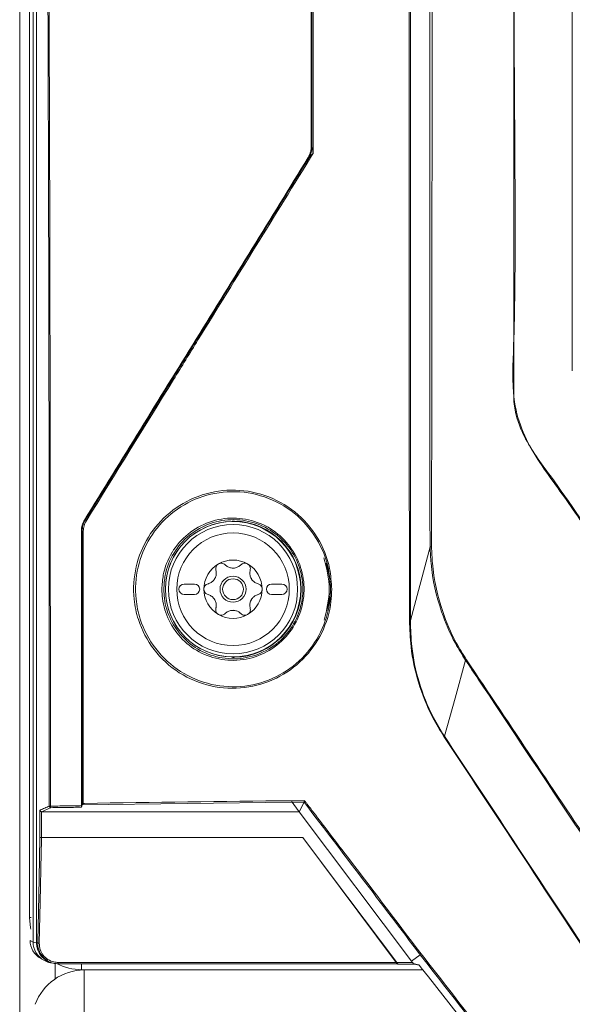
# Model space of a CAD drawing. Header units: millimetres. Extents: x 275 to 1254, y 266 to 807.
# Tile 14 of 41: x 276 to 329, y 511 to 606. Entities that reach past the tile are written whole.
import ezdxf

# ---------------------------------------------------------------- set-up
doc = ezdxf.new("R2010")
doc.units = ezdxf.units.MM
doc.header["$LTSCALE"] = 5

msp = doc.modelspace()

# ---------------------------------------------------------------- linework, layer by layer
at = {"color": 7, "linetype": 'Continuous', "lineweight": 15}
for p, q in [((275.883, 285.699), (275.883, 785.699)), ((276.825, 519.754), (276.825, 778.496)), ((328.972, 572.263), (328.972, 777.355)), ((303.894, 593.764), (303.963, 593.745)), ((303.963, 593.745), (303.964, 593.744)), ((303.667, 592.698), (303.597, 592.717)), ((303.668, 592.7), (303.667, 592.698)), ((282.109, 557.925), (282.179, 557.905)), ((281.811, 556.878), (281.813, 530.502)), ((281.882, 556.858), (281.811, 556.878)), ((315.306, 555.34), (313.428, 548.275)), ((292.679, 551.782), (291.679, 551.782)), ((301.079, 551.782), (300.079, 551.782)), ((291.679, 550.782), (292.679, 550.782)), ((300.079, 550.782), (301.079, 550.782)), ((302.057, 530.831), (281.883, 530.57)), ((281.883, 530.57), (281.884, 530.576)), ((302.025, 530.981), (303.242, 530.995)), ((303.199, 530.844), (302.057, 530.831)), ((302.057, 530.831), (302.212, 530.626)), ((302.739, 529.924), (302.212, 530.626)), ((303.199, 530.844), (302.739, 529.924)), ((303.198, 530.848), (303.199, 530.844)), ((277.83, 527.451), (277.83, 530.066)), ((277.996, 529.923), (277.979, 529.924)), ((277.979, 529.924), (277.979, 527.437)), ((313.525, 515.566), (302.739, 529.924)), ((277.979, 527.437), (277.98, 527.437)), ((277.98, 527.437), (303.088, 527.437)), ((276.883, 517.568), (277.174, 517.408)), ((277.174, 517.408), (277.505, 517.335)), ((277.505, 517.335), (277.616, 517.319)), ((314.358, 516.192), (313.525, 515.566)), ((277.944, 515.801), (278.21, 515.655)), ((279.593, 515.444), (312.052, 515.444)), ((279.593, 515.444), (279.593, 515.32)), ((312.182, 515.32), (279.593, 515.32)), ((312.107, 515.433), (313.625, 515.433)), ((312.152, 515.335), (312.226, 515.298)), ((313.787, 515.283), (312.291, 515.283)), ((313.525, 515.566), (313.625, 515.433)), ((313.773, 515.286), (314.271, 515.176)), ((314.602, 514.754), (281.825, 514.754)), ((282.083, 509.727), (282.083, 514.727)), ((282.083, 514.727), (314.622, 514.727)), ((288.883, 514.754), (288.883, 514.727)), ((289.083, 514.754), (289.083, 514.727))]:
    msp.add_line(p, q, dxfattribs=at)
at = {"color": 8, "linetype": 'Continuous', "lineweight": 15}
for p, q in [((296.279, 557.783), (296.298, 557.782)), ((296.279, 557.783), (296.279, 557.782)), ((296.518, 557.781), (296.519, 557.822)), ((296.298, 544.783), (296.279, 544.782)), ((296.279, 544.782), (296.279, 544.783)), ((296.519, 544.743), (296.518, 544.784)), ((276.825, 519.754), (276.987, 519.754)), ((279.288, 515.291), (279.288, 513.873)), ((281.825, 514.754), (281.825, 515.32))]:
    msp.add_line(p, q, dxfattribs=at)
at = {"color": 7, "linetype": 'Continuous', "lineweight": 15, "flags": 128}
for points in [[(277.174, 517.408), (277.174, 615.407), (277.174, 782.603)], [(277.505, 760.627), (277.505, 725.814), (277.505, 582.023), (277.505, 577.961), (277.505, 517.335)], [(296.279, 557.783), (296.283, 557.787), (296.297, 557.801), (296.316, 557.82)], [(318.725, 544.46), (317.707, 540.831), (316.682, 537.175)], [(281.883, 530.57), (281.813, 530.359), (281.811, 530.351)], [(278.877, 530.308), (278.842, 530.293), (278.699, 530.23), (278.128, 529.981), (277.996, 529.923)], [(302.739, 529.924), (282.238, 529.924), (277.996, 529.923)], [(277.616, 517.319), (277.622, 517.614), (277.647, 518.796), (277.747, 523.522), (277.83, 527.451)], [(277.98, 527.437), (277.973, 527.142), (277.948, 525.961), (277.848, 521.235), (277.765, 517.293)], [(303.088, 527.437), (307.416, 521.676), (312.107, 515.433)], [(303.088, 527.437), (311.961, 515.566), (312.052, 515.444)], [(276.947, 518.656), (276.921, 518.778), (276.825, 519.754)], [(279.203, 515.356), (279.296, 515.342), (279.302, 515.341)], [(313.692, 515.341), (313.695, 515.341), (313.718, 515.336), (313.812, 515.315), (314.189, 515.231), (314.235, 515.221)], [(314.235, 515.221), (314.283, 515.16), (314.455, 514.941), (315.144, 514.062), (317.9, 510.546), (327.108, 498.806)]]:
    msp.add_lwpolyline(points, dxfattribs=at)
at = {"color": 7, "linetype": 'Continuous', "lineweight": 15}
for radius in [6.5, 6.208, 5.408, 1.25, 1]:
    msp.add_circle((296.379, 551.282), radius, dxfattribs=at)
for centre, radius, start, end in [((301.963, 593.745), 2, 328.41641, 359.99436), ((301.965, 593.746), 1.999, 328.44977, 359.95801), ((282.368, 558.032), 0.227, 214.0012, 244.03587), ((296.379, 551.282), 6.502, 90.87955, 269.12045), ((296.379, 551.282), 6.541, 271.22361, 88.77639), ((281.971, 554.112), 2.748, 89.53606, 91.84932), ((296.379, 551.282), 2.8, 60, 120), ((296.379, 551.282), 2.8, 120, 180), ((296.379, 551.282), 2.031, 87.5089, 92.4911), ((296.379, 554.373), 1.066, 265.2504, 274.7496), ((296.379, 551.282), 2.8, 0, 60), ((296.379, 551.282), 2.031, 147.5089, 152.4911), ((293.702, 552.828), 1.066, 325.2504, 334.7496), ((296.379, 551.282), 2.031, 27.5089, 32.4911), ((299.056, 552.828), 1.066, 205.2504, 214.7496), ((291.679, 551.282), 0.5, 90, 270), ((292.679, 551.282), 0.5, 270, 90), ((296.379, 551.282), 2.8, 180, 240), ((296.379, 551.282), 2.8, 300, 0), ((300.079, 551.282), 0.5, 90, 270), ((301.079, 551.282), 0.5, 270, 90), ((296.379, 551.282), 2.031, 207.5089, 212.4911), ((293.702, 549.737), 1.066, 25.2504, 34.7496), ((296.379, 551.282), 2.031, 327.5089, 332.4911), ((299.056, 549.737), 1.066, 145.2504, 154.7496), ((296.379, 548.192), 1.066, 85.2504, 94.7496), ((296.379, 551.282), 2.031, 267.5089, 272.4911), ((296.379, 551.282), 2.8, 240, 300), ((307.958, 556.458), 16.514, 224.99302, 225.17138), ((278.826, 553.153), 22.695, 269.75301, 270.02551), ((278.879, 530.459), 0.151, 180.25799, 269.40766), ((279.022, 530.428), 0.188, 170.93572, 219.72126), ((277.74, 517.591), 0.299, 245.44817, 274.71088), ((314.621, 516.013), 0.318, 122.7242, 145.95611), ((281.825, 519.754), 5, 241.51496, 270), ((282.083, 509.727), 5, 90, 160.0367)]:
    msp.add_arc(centre, radius, start, end, dxfattribs=at)
at = {"color": 8, "linetype": 'Continuous', "lineweight": 15}
for centre, radius, start, end in [((296.316, 557.72), 0.1, 38.86223, 90.51248), ((296.317, 544.845), 0.1, 269.46765, 321.15764), ((279.172, 517.407), 1.998, 179.95569, 240.98052), ((279.494, 517.324), 1.989, 179.67861, 261.59166)]:
    msp.add_arc(centre, radius, start, end, dxfattribs=at)
at = {"color": 7, "linetype": 'Continuous', "lineweight": 15}
msp.add_ellipse((278.884, 517.567), major_axis=(-1.754, 0.964), ratio=0.999343, start_param=0.502045, end_param=1.570796, dxfattribs=at)
for points, knots in [([(303.964, 593.744), (303.957, 607.353), (303.942, 634.575), (303.903, 678.961), (303.848, 726.903), (303.793, 761.184), (303.766, 778.327)], [0, 0, 0, 0, 0.220821, 0.441696, 0.720793, 1, 1, 1, 1]), ([(303.888, 778.341), (303.915, 761.2), (303.969, 726.918), (304.009, 691.733), (304.03, 670.393), (304.046, 652.938), (304.067, 626.359), (304.078, 603.093), (304.083, 593.14)], [0, 0, 0, 0, 0.2782376, 0.556475, 0.5699309, 0.6237549, 0.839057, 1, 1, 1, 1]), ([(313.333, 548.265), (313.315, 558.957), (313.277, 580.341), (313.29, 613.021), (313.278, 640.651), (313.278, 668.73), (313.279, 696.644), (313.287, 734.947), (313.308, 762.075), (313.32, 778.096)], [0, 0, 0, 0, 0.139331, 0.278662, 0.425981, 0.499639, 0.645008, 0.790353, 1, 1, 1, 1]), ([(313.432, 778.094), (313.435, 762.071), (313.44, 734.941), (313.435, 696.639), (313.436, 668.726), (313.435, 640.647), (313.447, 613.02), (313.41, 580.345), (313.422, 558.965), (313.428, 548.275)], [0, 0, 0, 0, 0.209656, 0.355006, 0.500381, 0.574042, 0.721366, 0.860683, 1, 1, 1, 1]), ([(315.306, 555.34), (315.306, 555.34), (315.306, 555.582), (315.291, 558.646), (315.299, 567.354), (315.278, 587.108), (315.293, 615.327), (315.295, 649.189), (315.296, 677.406), (315.295, 702.801), (315.292, 725.373), (315.288, 747.946), (315.286, 765.579), (315.289, 774.748), (315.29, 778.274)], [0, 0, 0, 0, 0, 0.003252, 0.041223, 0.117166, 0.269053, 0.42094, 0.572826, 0.648769, 0.762684, 0.876599, 0.952543, 1, 1, 1, 1]), ([(315.47, 778.271), (315.481, 768.67), (315.501, 751.037), (315.513, 724.939), (315.52, 702.798), (315.523, 677.403), (315.521, 649.186), (315.51, 615.325), (315.493, 587.107), (315.462, 567.114), (315.456, 558.407), (315.453, 555.344)], [0, 0, 0, 0, 0.129211, 0.237307, 0.351226, 0.427171, 0.579062, 0.730954, 0.882845, 0.95879, 1, 1, 1, 1]), ([(323.437, 777.355), (323.437, 777.255), (323.437, 776.756), (323.437, 774.659), (323.437, 766.273), (323.432, 732.728), (323.517, 674.072), (323.241, 616.555), (323.532, 582.785), (323.332, 574.054), (323.128, 569.542), (324.618, 565.016), (327.61, 561.021), (333.273, 552.791), (337.709, 546.079), (341.057, 541.015)], [0, 0, 0, 0, 0.00124, 0.006201, 0.026043, 0.105414, 0.422897, 0.754488, 0.820354, 0.841861, 0.863299, 0.875723, 0.900182, 0.924685, 1, 1, 1, 1]), ([(323.342, 569.773), (323.342, 569.773), (323.342, 569.873), (323.342, 570.372), (323.342, 572.47), (323.342, 580.855), (323.342, 614.403), (323.342, 681.497), (323.342, 742.205), (323.342, 777.353)], [0, 0, 0, 0, 0, 0.001443, 0.007215, 0.030301, 0.122647, 0.492031, 1, 1, 1, 1]), ([(278.728, 530.458), (278.728, 535.362), (278.727, 552.25), (278.686, 581.122), (278.575, 617.073), (278.402, 653.017), (278.167, 688.934), (277.874, 724.812), (277.628, 748.689), (277.505, 760.627)], [0, 0, 0, 0, 0.063833, 0.219823, 0.375813, 0.531933, 0.688052, 0.844026, 1, 1, 1, 1]), ([(277.616, 760.64), (277.739, 748.701), (277.985, 724.823), (278.287, 687.731), (278.535, 649.385), (278.713, 609.771), (278.822, 570.126), (278.832, 543.68), (278.836, 530.458)], [0, 0, 0, 0, 0.155974, 0.311949, 0.483875, 0.655802, 0.827901, 1, 1, 1, 1]), ([(303.75, 744.685), (303.767, 732.133), (303.802, 707.029), (303.843, 669.311), (303.875, 631.557), (303.888, 606.362), (303.894, 593.764)], [0, 0, 0, 0, 0.249894, 0.499787, 0.749894, 1, 1, 1, 1]), ([(303.597, 592.717), (303.697, 592.915), (303.865, 593.246), (303.886, 593.615), (303.894, 593.764)], [0, 0, 0, 0, 0.596726, 1, 1, 1, 1]), ([(303.964, 593.744), (303.964, 593.743), (303.964, 593.722), (303.975, 593.65), (303.999, 593.522), (304.036, 593.346), (304.066, 593.214), (304.083, 593.142), (304.083, 593.14)], [0, 0, 0, 0, 0.010183, 0.144217, 0.365343, 0.65225, 0.994328, 1, 1, 1, 1]), ([(303.597, 592.717), (300.012, 586.908), (292.839, 575.287), (285.686, 563.714), (282.109, 557.925)], [0, 0, 0, 0, 0.49988, 1, 1, 1, 1]), ([(304.083, 593.14), (300.392, 587.161), (295.917, 579.913), (288.646, 568.145), (285.067, 562.355), (282.268, 557.828)], [0, 0, 0, 0, 0.507013, 0.6146, 1, 1, 1, 1]), ([(304.083, 593.14), (304.069, 593.126), (304.017, 593.074), (303.923, 592.979), (303.812, 592.864), (303.726, 592.77), (303.68, 592.717), (303.669, 592.701), (303.668, 592.7)], [0, 0, 0, 0, 0.093258, 0.347592, 0.634457, 0.855646, 0.989806, 1, 1, 1, 1]), ([(282.179, 557.905), (285.758, 563.696), (292.911, 575.27), (300.083, 586.891), (303.667, 592.698)], [0, 0, 0, 0, 0.5003, 1, 1, 1, 1]), ([(341.007, 540.981), (340.952, 541.064), (340.674, 541.479), (339.51, 543.224), (334.822, 550.184), (329.851, 558.287), (324.424, 565.415), (323.438, 568.146), (323.342, 569.464), (323.342, 569.773), (323.342, 569.773)], [0, 0, 0, 0, 0.008816, 0.044081, 0.185141, 0.749381, 0.883559, 0.97271, 0.999998, 1, 1, 1, 1]), ([(305.861, 551.283), (305.846, 550.887), (305.791, 549.449), (305.04, 547.022), (303.198, 544.433), (300.591, 542.572), (297.485, 541.655), (294.2, 541.821), (291.125, 543.1), (288.661, 545.352), (287.306, 547.933), (286.731, 550.68), (286.906, 553.47), (288.115, 556.392), (290.206, 558.779), (292.99, 560.379), (296.205, 560.984), (299.484, 560.468), (302.416, 558.859), (304.601, 556.367), (305.711, 553.684), (305.82, 551.945), (305.861, 551.283)], [0, 0, 0, 0, 0.019675, 0.07152, 0.123498, 0.176255, 0.230217, 0.285395, 0.341256, 0.396813, 0.451081, 0.484232, 0.535762, 0.587281, 0.639279, 0.692654, 0.74749, 0.803205, 0.858852, 0.913602, 0.967094, 1, 1, 1, 1]), ([(305.742, 551.281), (305.702, 551.933), (305.597, 553.638), (304.919, 555.26), (303.813, 557.076), (302.348, 558.741), (299.469, 560.32), (296.241, 560.829), (293.078, 560.234), (290.339, 558.659), (288.282, 556.311), (287.092, 553.434), (286.92, 550.689), (287.486, 547.985), (288.819, 545.444), (291.244, 543.228), (294.268, 541.97), (297.5, 541.806), (300.556, 542.709), (303.121, 544.54), (304.934, 547.088), (305.672, 549.476), (305.727, 550.892), (305.742, 551.281)], [0, 0, 0, 0, 0.032897, 0.086079, 0.086384, 0.141131, 0.196786, 0.252513, 0.307362, 0.360745, 0.412741, 0.464249, 0.515765, 0.548908, 0.603172, 0.658734, 0.71461, 0.769804, 0.823774, 0.876531, 0.9285, 0.980331, 1, 1, 1, 1]), ([(281.811, 556.878), (281.825, 557.063), (281.851, 557.434), (282.023, 557.761), (282.109, 557.925)], [0, 0, 0, 0, 0.498988, 1, 1, 1, 1]), ([(282.179, 557.905), (282.094, 557.742), (281.922, 557.415), (281.895, 557.044), (281.882, 556.858)], [0, 0, 0, 0, 0.498634, 1, 1, 1, 1]), ([(281.993, 556.86), (282.005, 557.032), (282.03, 557.375), (282.189, 557.677), (282.268, 557.828)], [0, 0, 0, 0, 0.50118, 1, 1, 1, 1]), ([(289.542, 551.282), (289.57, 551.741), (289.643, 552.967), (290.121, 554.138), (290.919, 555.469), (291.981, 556.693), (294.072, 557.858), (296.421, 558.246), (298.731, 557.83), (300.746, 556.692), (302.265, 554.977), (303.146, 552.866), (303.274, 550.86), (302.866, 548.897), (301.911, 547.059), (300.16, 545.434), (297.952, 544.497), (295.576, 544.365), (293.33, 545.025), (291.457, 546.363), (290.14, 548.211), (289.595, 549.951), (289.554, 550.988), (289.542, 551.282)], [0, 0, 0, 0, 0.031791, 0.084836, 0.085186, 0.140063, 0.195799, 0.251425, 0.306145, 0.35962, 0.411992, 0.463921, 0.515861, 0.548464, 0.602049, 0.656967, 0.712745, 0.768438, 0.823103, 0.876272, 0.928167, 0.979598, 1, 1, 1, 1]), ([(289.729, 551.281), (289.74, 550.993), (289.781, 549.979), (290.313, 548.278), (291.601, 546.47), (293.432, 545.162), (295.627, 544.516), (297.95, 544.645), (300.109, 545.561), (301.822, 547.15), (302.755, 548.948), (303.154, 550.868), (303.029, 552.83), (302.168, 554.894), (300.682, 556.572), (298.712, 557.685), (296.453, 558.091), (294.158, 557.713), (292.11, 556.571), (290.589, 554.81), (289.829, 552.934), (289.756, 551.73), (289.729, 551.281)], [0, 0, 0, 0, 0.020391, 0.0718, 0.123691, 0.176871, 0.231559, 0.287276, 0.343068, 0.397986, 0.451558, 0.484149, 0.536072, 0.587989, 0.640364, 0.693852, 0.748595, 0.804243, 0.85999, 0.914859, 0.968226, 1, 1, 1, 1]), ([(296.519, 557.822), (296.505, 557.822), (296.468, 557.823), (296.412, 557.823), (296.36, 557.822), (296.324, 557.821), (296.318, 557.82), (296.316, 557.82)], [0, 0, 0, 0, 0.132543, 0.350776, 0.568133, 0.784446, 1, 1, 1, 1]), ([(281.884, 530.576), (281.884, 535.05), (281.884, 543.811), (281.883, 552.572), (281.882, 556.858)], [0, 0, 0, 0, 0.510757, 1, 1, 1, 1]), ([(281.993, 556.86), (281.994, 552.573), (281.995, 543.861), (281.995, 535.148), (281.995, 530.722)], [0, 0, 0, 0, 0.4919762, 1, 1, 1, 1]), ([(315.307, 555.341), (315.307, 555.341), (315.306, 555.341), (315.306, 555.341), (315.306, 555.34)], [0, 0, 0, 0, 0.502437, 1, 1, 1, 1]), ([(315.453, 555.344), (315.426, 555.344), (315.394, 555.343), (315.343, 555.342), (315.323, 555.341), (315.307, 555.341)], [0, 0, 0, 0, 0.59138, 0.670983, 1, 1, 1, 1]), ([(318.725, 544.46), (318.384, 545), (317.459, 546.466), (316.146, 549.537), (315.423, 552.702), (315.33, 554.817), (315.307, 555.341)], [0, 0, 0, 0, 0.166064, 0.449988, 0.86371, 1, 1, 1, 1]), ([(315.453, 555.344), (315.471, 554.823), (315.543, 552.72), (316.248, 549.569), (317.546, 546.51), (318.464, 545.051), (318.803, 544.512)], [0, 0, 0, 0, 0.1361479, 0.549734, 0.833803, 1, 1, 1, 1]), ([(305.132, 548.316), (305.377, 549.298), (305.624, 550.288), (305.621, 552.316), (305.363, 553.317), (305.107, 554.31)], [0, 0, 0, 0, 0.4944284, 0.4985786, 1, 1, 1, 1]), ([(294.731, 553.106), (294.751, 552.992), (294.789, 552.77), (294.73, 552.517), (294.676, 552.394), (294.666, 552.373)], [0, 0, 0, 0, 0.4712682, 0.9100519, 1, 1, 1, 1]), ([(294.979, 553.707), (294.971, 553.703), (294.914, 553.669), (294.82, 553.583), (294.735, 553.429), (294.702, 553.262), (294.722, 553.156), (294.731, 553.106)], [0, 0, 0, 0, 0.037499, 0.282667, 0.528332, 0.778935, 1, 1, 1, 1]), ([(295.623, 553.622), (295.576, 553.66), (295.483, 553.738), (295.302, 553.785), (295.126, 553.776), (295.025, 553.729), (294.979, 553.707)], [0, 0, 0, 0, 0.264877, 0.530073, 0.78764, 1, 1, 1, 1]), ([(296.291, 553.311), (296.178, 553.331), (295.954, 553.371), (295.74, 553.51), (295.642, 553.603), (295.623, 553.622)], [0, 0, 0, 0, 0.44653, 0.891935, 1, 1, 1, 1]), ([(297.135, 553.622), (297.045, 553.547), (296.872, 553.403), (296.623, 553.327), (296.49, 553.313), (296.467, 553.311)], [0, 0, 0, 0, 0.47127, 0.910046, 1, 1, 1, 1]), ([(297.779, 553.707), (297.771, 553.712), (297.713, 553.744), (297.592, 553.782), (297.416, 553.779), (297.255, 553.724), (297.173, 553.654), (297.135, 553.622)], [0, 0, 0, 0, 0.03751, 0.282661, 0.52835, 0.77893, 1, 1, 1, 1]), ([(298.027, 553.106), (298.037, 553.166), (298.057, 553.286), (298.008, 553.467), (297.912, 553.615), (297.82, 553.679), (297.779, 553.707)], [0, 0, 0, 0, 0.264882, 0.530072, 0.787635, 1, 1, 1, 1]), ([(298.092, 552.373), (298.053, 552.481), (297.976, 552.695), (297.989, 552.949), (298.021, 553.081), (298.027, 553.106)], [0, 0, 0, 0, 0.446537, 0.891951, 1, 1, 1, 1]), ([(305.312, 553.793), (305.533, 552.957), (305.935, 551.431), (305.565, 549.901), (305.398, 549.21)], [0, 0, 0, 0, 0.547865, 1, 1, 1, 1]), ([(294.578, 552.22), (294.504, 552.133), (294.357, 551.959), (294.131, 551.843), (294.001, 551.805), (293.975, 551.798)], [0, 0, 0, 0, 0.446533, 0.891942, 1, 1, 1, 1]), ([(298.783, 551.798), (298.673, 551.838), (298.462, 551.916), (298.272, 552.093), (298.193, 552.202), (298.18, 552.22)], [0, 0, 0, 0, 0.471286, 0.910052, 1, 1, 1, 1]), ([(293.975, 551.798), (293.918, 551.776), (293.804, 551.734), (293.673, 551.601), (293.592, 551.444), (293.583, 551.333), (293.579, 551.282)], [0, 0, 0, 0, 0.264883, 0.530054, 0.787643, 1, 1, 1, 1]), ([(293.579, 551.282), (293.579, 551.274), (293.58, 551.207), (293.608, 551.083), (293.698, 550.932), (293.826, 550.82), (293.928, 550.784), (293.975, 550.767)], [0, 0, 0, 0, 0.03751, 0.282646, 0.528353, 0.778924, 1, 1, 1, 1]), ([(299.179, 551.282), (299.179, 551.291), (299.178, 551.358), (299.15, 551.482), (299.06, 551.633), (298.932, 551.745), (298.83, 551.781), (298.783, 551.798)], [0, 0, 0, 0, 0.03751, 0.28265, 0.528354, 0.778928, 1, 1, 1, 1]), ([(298.783, 550.767), (298.84, 550.789), (298.954, 550.831), (299.085, 550.964), (299.166, 551.121), (299.175, 551.232), (299.179, 551.282)], [0, 0, 0, 0, 0.264894, 0.530066, 0.787648, 1, 1, 1, 1]), ([(293.975, 550.767), (294.085, 550.727), (294.296, 550.649), (294.486, 550.472), (294.565, 550.363), (294.578, 550.345)], [0, 0, 0, 0, 0.471271, 0.910022, 1, 1, 1, 1]), ([(294.666, 550.192), (294.705, 550.084), (294.782, 549.87), (294.769, 549.615), (294.737, 549.484), (294.731, 549.458)], [0, 0, 0, 0, 0.446537, 0.891951, 1, 1, 1, 1]), ([(298.027, 549.458), (298.007, 549.573), (297.969, 549.795), (298.028, 550.048), (298.082, 550.171), (298.092, 550.192)], [0, 0, 0, 0, 0.471268, 0.910052, 1, 1, 1, 1]), ([(298.18, 550.345), (298.254, 550.432), (298.401, 550.606), (298.627, 550.722), (298.757, 550.76), (298.783, 550.767)], [0, 0, 0, 0, 0.4465304, 0.8919536, 1, 1, 1, 1]), ([(294.731, 549.458), (294.721, 549.398), (294.701, 549.278), (294.75, 549.098), (294.846, 548.95), (294.938, 548.886), (294.979, 548.858)], [0, 0, 0, 0, 0.264921, 0.530072, 0.787662, 1, 1, 1, 1]), ([(295.623, 548.943), (295.713, 549.018), (295.886, 549.162), (296.135, 549.237), (296.268, 549.251), (296.291, 549.254)], [0, 0, 0, 0, 0.471271, 0.9100455, 1, 1, 1, 1]), ([(296.467, 549.254), (296.58, 549.234), (296.804, 549.193), (297.018, 549.055), (297.116, 548.962), (297.135, 548.943)], [0, 0, 0, 0, 0.446542, 0.891932, 1, 1, 1, 1]), ([(297.779, 548.858), (297.787, 548.862), (297.844, 548.896), (297.938, 548.982), (298.023, 549.136), (298.056, 549.303), (298.036, 549.409), (298.027, 549.458)], [0, 0, 0, 0, 0.037508, 0.282637, 0.52834, 0.778898, 1, 1, 1, 1]), ([(294.979, 548.858), (294.987, 548.853), (295.045, 548.821), (295.166, 548.783), (295.342, 548.786), (295.503, 548.841), (295.585, 548.911), (295.623, 548.943)], [0, 0, 0, 0, 0.037519, 0.28266, 0.52835, 0.77893, 1, 1, 1, 1]), ([(297.135, 548.943), (297.182, 548.905), (297.275, 548.827), (297.456, 548.78), (297.632, 548.788), (297.733, 548.836), (297.779, 548.858)], [0, 0, 0, 0, 0.264894, 0.530071, 0.78764, 1, 1, 1, 1]), ([(313.423, 548.266), (313.409, 548.266), (313.385, 548.266), (313.355, 548.266), (313.339, 548.265), (313.333, 548.265)], [0, 0, 0, 0, 0.499223, 0.801028, 1, 1, 1, 1]), ([(316.637, 537.147), (316.272, 537.739), (315.261, 539.376), (314.128, 542.265), (313.432, 545.433), (313.363, 547.428), (313.333, 548.265)], [0, 0, 0, 0, 0.177888, 0.492134, 0.786901, 1, 1, 1, 1]), ([(313.428, 548.275), (313.428, 548.274), (313.427, 548.272), (313.426, 548.27), (313.425, 548.268), (313.424, 548.267), (313.424, 548.266), (313.423, 548.266), (313.423, 548.266)], [0, 0, 0, 0, 0.323382, 0.543784, 0.752599, 0.846552, 0.942184, 1, 1, 1, 1]), ([(313.423, 548.266), (313.423, 548.263), (313.44, 547.43), (313.5, 545.438), (314.179, 542.28), (315.31, 539.399), (316.317, 537.766), (316.682, 537.175)], [0, 0, 0, 0, 0.000706, 0.212998, 0.507726, 0.822031, 1, 1, 1, 1]), ([(296.316, 544.745), (296.317, 544.745), (296.32, 544.744), (296.344, 544.743), (296.39, 544.742), (296.45, 544.742), (296.496, 544.743), (296.519, 544.743)], [0, 0, 0, 0, 0.131327, 0.347169, 0.563857, 0.781578, 1, 1, 1, 1]), ([(318.803, 544.512), (318.799, 544.509), (318.787, 544.501), (318.761, 544.484), (318.739, 544.47), (318.726, 544.461)], [0, 0, 0, 0, 0.171626, 0.491434, 1, 1, 1, 1]), ([(318.803, 544.512), (323.062, 538.143), (328.981, 529.293), (334.896, 520.441), (336.554, 517.959)], [0, 0, 0, 0, 0.719642, 1, 1, 1, 1]), ([(318.726, 544.461), (318.726, 544.461), (318.725, 544.461), (318.725, 544.46), (318.725, 544.46), (318.725, 544.46)], [0, 0, 0, 0, 0.398601, 0.917658, 1, 1, 1, 1]), ([(336.454, 517.891), (333.7, 522.015), (328.194, 530.265), (322.286, 539.122), (319.13, 543.855), (318.726, 544.461)], [0, 0, 0, 0, 0.465762, 0.931523, 1, 1, 1, 1]), ([(316.681, 537.175), (316.672, 537.169), (316.658, 537.16), (316.643, 537.151), (316.637, 537.147)], [0, 0, 0, 0, 0.5942197, 1, 1, 1, 1]), ([(330.91, 515.526), (328.185, 519.656), (323.426, 526.871), (318.67, 534.069), (316.637, 537.147)], [0, 0, 0, 0, 0.572521, 1, 1, 1, 1]), ([(316.682, 537.175), (316.682, 537.175), (316.681, 537.175), (316.681, 537.175), (316.681, 537.175), (316.681, 537.175)], [0, 0, 0, 0, 0.471648, 0.856554, 1, 1, 1, 1]), ([(316.681, 537.174), (318.717, 534.099), (323.481, 526.906), (328.245, 519.695), (330.972, 515.566)], [0, 0, 0, 0, 0.427456, 1, 1, 1, 1]), ([(277.83, 530.066), (277.836, 530.068), (277.99, 530.135), (278.289, 530.266), (278.583, 530.394), (278.728, 530.458)], [0, 0, 0, 0, 0.0176576, 0.5144095, 1, 1, 1, 1]), ([(278.836, 530.458), (279.315, 530.465), (280.307, 530.48), (281.3, 530.494), (281.813, 530.502)], [0, 0, 0, 0, 0.483178, 1, 1, 1, 1]), ([(281.811, 530.351), (281.312, 530.344), (280.333, 530.33), (279.356, 530.315), (278.877, 530.308)], [0, 0, 0, 0, 0.509823, 1, 1, 1, 1]), ([(281.813, 530.502), (281.813, 530.485), (281.813, 530.452), (281.813, 530.409), (281.812, 530.374), (281.811, 530.356), (281.811, 530.353), (281.811, 530.351)], [0, 0, 0, 0, 0.2112, 0.422212, 0.637487, 0.861344, 1, 1, 1, 1]), ([(281.884, 530.576), (281.886, 530.582), (281.89, 530.595), (281.918, 530.635), (281.954, 530.678), (281.983, 530.71), (281.994, 530.721), (281.995, 530.722)], [0, 0, 0, 0, 0.203666, 0.457004, 0.806731, 0.989991, 1, 1, 1, 1]), ([(281.995, 530.722), (282.033, 530.722), (288.667, 530.817), (295.365, 530.899), (302.025, 530.981)], [0, 0, 0, 0, 0.005736, 1, 1, 1, 1]), ([(302.025, 530.981), (302.026, 530.962), (302.027, 530.924), (302.035, 530.875), (302.045, 530.84), (302.053, 530.834), (302.057, 530.831)], [0, 0, 0, 0, 0.250054, 0.499983, 0.749953, 1, 1, 1, 1]), ([(303.242, 530.995), (303.242, 530.994), (303.233, 530.975), (303.218, 530.939), (303.203, 530.895), (303.195, 530.863), (303.197, 530.853), (303.198, 530.848)], [0, 0, 0, 0, 0.012766, 0.304667, 0.546581, 0.773027, 1, 1, 1, 1]), ([(314.358, 516.192), (310.64, 521.08), (306.922, 525.97), (303.199, 530.847), (303.198, 530.848)], [0, 0, 0, 0, 0.999849, 1, 1, 1, 1]), ([(303.242, 530.995), (303.302, 530.916), (303.603, 530.522), (304.865, 528.867), (308.539, 524.046), (311.976, 519.531), (314.449, 516.281)], [0, 0, 0, 0, 0.0160979, 0.0804882, 0.3380488, 1, 1, 1, 1]), ([(277.83, 530.066), (277.831, 530.065), (277.831, 530.059), (277.836, 530.034), (277.855, 529.994), (277.895, 529.956), (277.936, 529.933), (277.965, 529.927), (277.979, 529.924)], [0, 0, 0, 0, 0.009296, 0.098117, 0.423824, 0.669316, 0.834134, 1, 1, 1, 1]), ([(277.979, 527.437), (277.963, 527.438), (277.929, 527.438), (277.884, 527.441), (277.85, 527.445), (277.836, 527.448), (277.831, 527.45), (277.831, 527.45), (277.83, 527.451)], [0, 0, 0, 0, 0.231419, 0.462754, 0.694674, 0.927415, 0.973012, 1, 1, 1, 1]), ([(279.593, 515.32), (279.436, 515.331), (279.059, 515.357), (278.498, 515.603), (277.998, 516.053), (277.72, 516.576), (277.622, 517.012), (277.618, 517.235), (277.616, 517.319)], [0, 0, 0, 0, 0.14961, 0.359207, 0.5709, 0.785245, 0.918949, 1, 1, 1, 1]), ([(277.765, 517.293), (277.781, 517.087), (277.813, 516.675), (278.119, 516.122), (278.579, 515.705), (279.099, 515.478), (279.448, 515.454), (279.593, 515.444)], [0, 0, 0, 0, 0.214374, 0.428856, 0.640591, 0.850256, 1, 1, 1, 1]), ([(472.409, 516.192), (470.583, 513.812), (465.106, 506.678), (459.473, 498.648), (454.518, 492.859), (452.611, 491.404), (450.497, 490.292), (447.616, 489.388), (443.974, 488.956), (439.669, 488.959), (435.357, 489.236), (426.362, 489.527), (412.653, 489.379), (394.225, 489.49), (375.795, 489.386), (361.966, 489.527), (352.733, 489.239), (348.069, 488.945), (343.413, 488.926), (339.568, 489.313), (336.624, 490.151), (334.579, 491.153), (332.705, 492.459), (329.778, 495.541), (324.045, 503.775), (318.367, 511.052), (314.358, 516.192)], [0, 0, 0, 0, 0.049323, 0.147913, 0.160974, 0.174033, 0.187075, 0.200121, 0.223561, 0.247152, 0.270917, 0.294596, 0.394954, 0.495411, 0.595868, 0.696226, 0.721826, 0.747506, 0.773028, 0.798411, 0.810836, 0.823262, 0.835733, 0.848193, 0.892794, 1, 1, 1, 1]), ([(314.449, 516.281), (318.46, 511.142), (324.139, 503.866), (329.867, 495.639), (332.782, 492.571), (334.636, 491.28), (336.659, 490.289), (339.586, 489.457), (343.418, 489.072), (348.068, 489.092), (352.726, 489.387), (361.957, 489.675), (375.788, 489.534), (394.225, 489.638), (412.66, 489.527), (426.371, 489.676), (435.364, 489.384), (439.669, 489.106), (443.966, 489.102), (447.595, 489.531), (450.458, 490.428), (452.55, 491.529), (454.438, 492.968), (459.382, 498.743), (465.012, 506.768), (470.49, 513.902), (472.317, 516.281)], [0, 0, 0, 0, 0.107352, 0.151981, 0.164319, 0.176668, 0.18898, 0.201291, 0.226671, 0.25219, 0.277868, 0.303465, 0.403981, 0.504596, 0.605211, 0.705727, 0.729396, 0.753151, 0.776732, 0.800162, 0.813088, 0.826012, 0.838949, 0.851888, 0.950609, 1, 1, 1, 1]), ([(278.203, 515.661), (278.291, 515.617), (278.506, 515.509), (278.742, 515.445), (278.97, 515.39), (279.126, 515.37), (279.205, 515.359)], [0, 0, 0, 0, 0.1454036, 0.3555235, 0.6702835, 1, 1, 1, 1]), ([(312.052, 515.444), (312.067, 515.424), (312.085, 515.401), (312.099, 515.381), (312.101, 515.378)], [0, 0, 0, 0, 0.869979, 1, 1, 1, 1]), ([(312.101, 515.378), (312.102, 515.378), (312.105, 515.376), (312.123, 515.367), (312.147, 515.355), (312.168, 515.345), (312.175, 515.341)], [0, 0, 0, 0, 0.0083449, 0.1502487, 0.7178711, 1, 1, 1, 1]), ([(312.153, 515.337), (312.149, 515.338), (312.129, 515.344), (312.114, 515.363), (312.101, 515.378)], [0, 0, 0, 0, 0.210699, 1, 1, 1, 1]), ([(312.175, 515.341), (312.161, 515.36), (312.14, 515.389), (312.115, 515.422), (312.107, 515.433)], [0, 0, 0, 0, 0.6361455, 1, 1, 1, 1]), ([(312.291, 515.283), (312.29, 515.283), (312.284, 515.283), (312.259, 515.285), (312.217, 515.297), (312.188, 515.328), (312.175, 515.341)], [0, 0, 0, 0, 0.01353, 0.142353, 0.622621, 1, 1, 1, 1]), ([(313.625, 515.433), (313.641, 515.413), (313.665, 515.38), (313.685, 515.352), (313.692, 515.341)], [0, 0, 0, 0, 0.638699, 1, 1, 1, 1]), ([(313.774, 515.289), (313.759, 515.292), (313.729, 515.299), (313.705, 515.327), (313.692, 515.341)], [0, 0, 0, 0, 0.489398, 1, 1, 1, 1])]:
    msp.add_open_spline(points, degree=3, knots=knots, dxfattribs=at)

doc.saveas('drawing.dxf')
